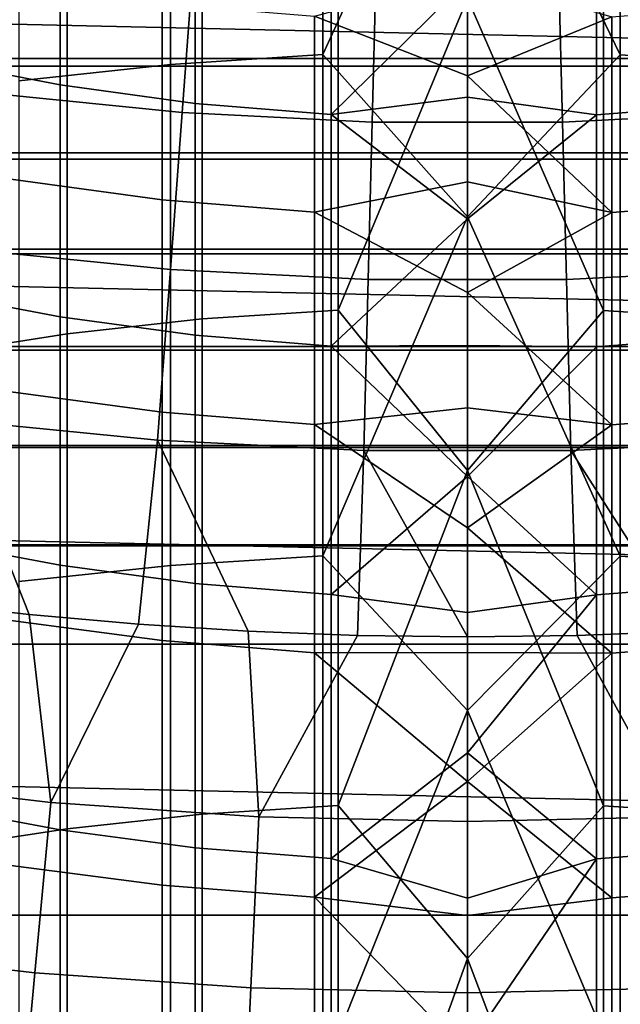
# Model space of a CAD drawing. Header units: metres. Extents: x -28 to 70, y -218 to 28.
# Tile 238 of 256: x -1.76 to 0.6, y -18.44 to -14.58. Entities that reach past the tile are written whole.
import ezdxf

# ---------------------------------------------------------------- set-up
doc = ezdxf.new("R2010")
doc.units = ezdxf.units.M
doc.layers.add('solid_10_261_432_XXX', color=7, linetype='CONTINUOUS')

msp = doc.modelspace()

# ---------------------------------------------------------------- linework, layer by layer
at = {"layer": 'solid_10_261_432_XXX'}
for points in [[(-1.16592, -12.851214, 453.630615), (-1.16592, -14.753333, 456.006195), (-0.567694, -14.715065, 456.03772), (-0.567694, -12.812093, 453.661072)], [(-0.567694, -12.812093, 453.661072), (-0.567694, -14.715065, 456.03772), (0, -13.475642, 454.529816)], [(0, -13.475642, 454.529816), (0.599433, -14.716429, 456.036591), (0.599433, -12.813487, 453.659973)], [(0.599433, -12.813487, 453.659973), (0.599433, -14.716429, 456.036591), (1.197506, -14.756094, 456.003906), (1.197506, -12.854038, 453.628418)], [(-1.760336, -12.91725, 453.579224), (-1.760336, -14.817926, 455.953003), (-1.16592, -14.753333, 456.006195), (-1.16592, -12.851214, 453.630615)], [(22.95075, -15.149687, -5), (-23.60734, -14.104733, -5), (-24.216385, -13.031374, -5), (23.60734, -14.104733, -5)], [(-0.567694, -14.715065, 456.03772), (0, -15.352089, 456.828033), (0.599433, -14.716429, 456.036591), (0, -13.475642, 454.529816)], [(-1.040938, -13.872478, 452.835754), (-1.040938, -15.752305, 455.183472), (-1.571201, -15.811034, 455.135101), (-1.571201, -13.932516, 452.789001)], [(-0.507145, -13.836895, 452.863434), (-0.507145, -15.7175, 455.212128), (-1.040938, -15.752305, 455.183472), (-1.040938, -13.872478, 452.835754)], [(0, -14.493576, 453.721222), (-0.507145, -15.7175, 455.212128), (-0.507145, -13.836895, 452.863434)], [(0.534932, -13.83814, 452.862457), (0.534932, -15.718717, 455.211151), (0, -14.493576, 453.721222)], [(1.068586, -13.874995, 452.833771), (1.068586, -15.754768, 455.181458), (0.534932, -15.718717, 455.211151), (0.534932, -13.83814, 452.862457)], [(-2.123228, -13.884893, 415.363342), (-2.123228, -14.732189, 417.724976), (-1.598617, -14.833711, 417.686951), (-1.598617, -13.987423, 415.328156)], [(-1.571201, -13.932516, 452.789001), (-1.571201, -15.811034, 455.135101), (-2.096138, -15.893487, 455.0672), (-2.096138, -14.016809, 452.723389)], [(-1.598617, -13.987423, 415.328156), (-1.598617, -14.833711, 417.686951), (-1.068586, -14.906464, 417.659729), (-1.068586, -14.060899, 415.302917)], [(-1.068586, -14.060899, 415.302917), (-1.068586, -14.906464, 417.659729), (-0.534932, -14.950203, 417.643341), (-0.534932, -14.105073, 415.287781)], [(0.507145, -14.106564, 415.287262), (0.507145, -14.951678, 417.642792), (1.040938, -14.909451, 417.6586), (1.040938, -14.063917, 415.30188)], [(22.247959, -16.164106, -5), (-22.95075, -15.149687, -5), (-23.60734, -14.104733, -5), (22.95075, -15.149687, -5)], [(-0.534932, -14.105073, 415.287781), (-0.534932, -14.950203, 417.643341), (0, -14.423135, 416.151947)], [(0.507145, -14.951678, 417.642792), (0.507145, -14.106564, 415.287262), (0, -14.423135, 416.151947), (0, -14.882295, 417.416718)], [(-1.86321, -14.86806, 166.13768), (-1.119782, -14.942451, 166.13768), (-1.077811, -14.382389, 167.558289), (-1.793374, -14.310786, 167.558289)], [(3.569886, -14.367855, 225.5), (3.420272, -14.73006, 225.5), (-3.420273, -14.730055, 225.5), (-3.569888, -14.36785, 225.5)], [(-3.883282, -14.404035, 235.5), (-3.730254, -14.760018, 235.5), (3.730243, -14.760047, 235.5), (3.883269, -14.404062, 235.5)], [(-1.119782, -14.942451, 166.13768), (-0.37357, -14.979693, 166.13768), (-0.359568, -14.418236, 167.558289), (-1.077811, -14.382389, 167.558289)], [(-0.599433, -14.564408, 412.522186), (0, -14.402112, 411.939087), (0.567694, -14.566094, 412.521667), (0, -14.798847, 413.20462)], [(0.37357, -14.979693, 166.13768), (1.119782, -14.942451, 166.13768), (1.077811, -14.382389, 167.558289), (0.359568, -14.418236, 167.558289)], [(-1.197506, -14.515366, 412.537537), (-1.197506, -15.284559, 414.882843), (-1.791665, -15.203712, 414.910614), (-1.791665, -14.433784, 412.563049)], [(-0.534932, -14.950203, 417.643341), (0, -14.882295, 417.416718), (0, -14.423135, 416.151947)], [(-0.37357, -14.979693, 166.13768), (0.37357, -14.979693, 166.13768), (0.359568, -14.418236, 167.558289), (-0.359568, -14.418236, 167.558289)], [(-0.599433, -14.564408, 412.522186), (-0.599433, -15.33316, 414.86615), (-1.197506, -15.284559, 414.882843), (-1.197506, -14.515366, 412.537537)], [(0.534932, -15.718717, 455.211151), (0, -16.347946, 455.992401), (-0.507145, -15.7175, 455.212128), (0, -14.493576, 453.721222)], [(1.16592, -14.518781, 412.536469), (1.16592, -15.287942, 414.881683), (0.567694, -15.334831, 414.865601), (0.567694, -14.566094, 412.521667)], [(-0.599433, -15.33316, 414.86615), (-0.599433, -14.564408, 412.522186), (0, -14.798847, 413.20462), (0, -15.214292, 414.464142)], [(0.567694, -14.566094, 412.521667), (0.567694, -15.334831, 414.865601), (0, -14.798847, 413.20462)], [(-1.16592, -14.753333, 456.006195), (-1.16592, -16.720186, 458.328461), (-0.567694, -16.6828, 458.361023), (-0.567694, -14.715065, 456.03772)], [(-0.567694, -14.715065, 456.03772), (-0.567694, -16.6828, 458.361023), (0, -15.352089, 456.828033)], [(0, -15.352089, 456.828033), (0.599433, -16.684134, 458.359863), (0.599433, -14.716429, 456.036591)], [(0.599433, -14.716429, 456.036591), (0.599433, -16.684134, 458.359863), (1.197506, -16.722883, 458.326111), (1.197506, -14.756094, 456.003906)], [(-3.730254, -14.760018, 235.5), (-3.599781, -15.124808, 235.5), (3.599772, -15.124836, 235.5), (3.730243, -14.760047, 235.5)], [(3.420272, -14.73006, 225.5), (3.292784, -15.100535, 225.5), (-3.292786, -15.10053, 225.5), (-3.420273, -14.730055, 225.5)], [(-2.123228, -14.732189, 417.724976), (-2.123228, -15.644237, 420.062347), (-1.598617, -15.744672, 420.021545), (-1.598617, -14.833711, 417.686951)], [(-1.760336, -14.817926, 455.953003), (-1.760336, -16.783289, 458.273499), (-1.16592, -16.720186, 458.328461), (-1.16592, -14.753333, 456.006195)], [(0.567694, -15.334831, 414.865601), (0, -15.214292, 414.464142), (0, -14.798847, 413.20462)], [(-1.598617, -14.833711, 417.686951), (-1.598617, -15.744672, 420.021545), (-1.068586, -15.816647, 419.99231), (-1.068586, -14.906464, 417.659729)], [(-1.939998, -15.480813, 164.740463), (-1.165931, -15.55827, 164.740463), (-1.119782, -14.942451, 166.13768), (-1.86321, -14.86806, 166.13768)], [(-1.068586, -14.906464, 417.659729), (-1.068586, -15.816647, 419.99231), (-0.534932, -15.859918, 419.974762), (-0.534932, -14.950203, 417.643341)], [(-0.534932, -14.950203, 417.643341), (0, -15.360146, 418.67453), (0, -14.882295, 417.416718)], [(0.507145, -14.951678, 417.642792), (0, -14.882295, 417.416718), (0, -15.360146, 418.67453)], [(0.507145, -14.951678, 417.642792), (0.507145, -15.861379, 419.974152), (1.040938, -15.819603, 419.991119), (1.040938, -14.909451, 417.6586)], [(-1.165931, -15.55827, 164.740463), (-0.388966, -15.597047, 164.740463), (-0.37357, -14.979693, 166.13768), (-1.119782, -14.942451, 166.13768)], [(-0.534932, -14.950203, 417.643341), (-0.534932, -15.859918, 419.974762), (0, -15.360146, 418.67453)], [(0.507145, -15.861379, 419.974152), (0.507145, -14.951678, 417.642792), (0, -15.360146, 418.67453), (0, -15.856584, 419.92514)], [(0.388966, -15.597047, 164.740463), (1.165931, -15.55827, 164.740463), (1.119782, -14.942451, 166.13768), (0.37357, -14.979693, 166.13768)], [(-0.388966, -15.597047, 164.740463), (0.388966, -15.597047, 164.740463), (0.37357, -14.979693, 166.13768), (-0.37357, -14.979693, 166.13768)], [(3.292784, -15.100535, 225.5), (3.187848, -15.478019, 225.5), (-3.18785, -15.478013, 225.5), (-3.292786, -15.10053, 225.5)], [(21.500359, -17.145975, -5), (-22.247959, -16.164106, -5), (-22.95075, -15.149687, -5), (22.247959, -16.164106, -5)], [(-3.599781, -15.124808, 235.5), (-3.492383, -15.496891, 235.5), (3.492377, -15.496916, 235.5), (3.599772, -15.124836, 235.5)], [(-1.197506, -15.284559, 414.882843), (-1.197506, -16.118084, 417.206085), (-1.791665, -16.038031, 417.236053), (-1.791665, -15.203712, 414.910614)], [(-0.599433, -15.33316, 414.86615), (0, -15.214292, 414.464142), (0.567694, -15.334831, 414.865601), (0, -15.648355, 415.717377)], [(-0.599433, -15.33316, 414.86615), (-0.599433, -16.166206, 417.18808), (-1.197506, -16.118084, 417.206085), (-1.197506, -15.284559, 414.882843)], [(1.16592, -15.287942, 414.881683), (1.16592, -16.121433, 417.204834), (0.567694, -16.167862, 417.187439), (0.567694, -15.334831, 414.865601)], [(-0.599433, -16.166206, 417.18808), (-0.599433, -15.33316, 414.86615), (0, -15.648355, 415.717377), (0, -16.100941, 416.96405)], [(0.567694, -15.334831, 414.865601), (0.567694, -16.167862, 417.187439), (0, -15.648355, 415.717377)], [(-0.567694, -16.6828, 458.361023), (0, -17.289562, 459.075043), (0.599433, -16.684134, 458.359863), (0, -15.352089, 456.828033)], [(-0.534932, -15.859918, 419.974762), (0, -15.856584, 419.92514), (0, -15.360146, 418.67453)], [(-3.492383, -15.496891, 235.5), (-3.408416, -15.875002, 235.5), (3.408411, -15.875027, 235.5), (3.492377, -15.496916, 235.5)], [(3.187848, -15.478019, 225.5), (3.105831, -15.861228, 225.5), (-3.105832, -15.861221, 225.5), (-3.18785, -15.478013, 225.5)], [(-2.023617, -16.148081, 163.368866), (-1.216186, -16.228876, 163.368866), (-1.165931, -15.55827, 164.740463), (-1.939998, -15.480813, 164.740463)], [(-1.216186, -16.228876, 163.368866), (-0.405732, -16.269325, 163.368866), (-0.388966, -15.597047, 164.740463), (-1.165931, -15.55827, 164.740463)], [(0.405732, -16.269325, 163.368866), (1.216186, -16.228876, 163.368866), (1.165931, -15.55827, 164.740463), (0.388966, -15.597047, 164.740463)], [(-0.405732, -16.269325, 163.368866), (0.405732, -16.269325, 163.368866), (0.388966, -15.597047, 164.740463), (-0.388966, -15.597047, 164.740463)], [(-2.123228, -15.644237, 420.062347), (-2.123228, -16.620342, 422.373718), (-1.598617, -16.719616, 422.33017), (-1.598617, -15.744672, 420.021545)], [(0.567694, -16.167862, 417.187439), (0, -16.100941, 416.96405), (0, -15.648355, 415.717377)], [(-0.507145, -15.7175, 455.212128), (-0.507145, -17.662107, 457.508148), (-1.040938, -17.69611, 457.478516), (-1.040938, -15.752305, 455.183472)], [(0, -16.347946, 455.992401), (-0.507145, -17.662107, 457.508148), (-0.507145, -15.7175, 455.212128)], [(0.534932, -15.718717, 455.211151), (0.534932, -17.663296, 457.507111), (0, -16.347946, 455.992401)], [(1.068586, -15.754768, 455.181458), (1.068586, -17.698515, 457.47644), (0.534932, -17.663296, 457.507111), (0.534932, -15.718717, 455.211151)], [(-1.598617, -15.744672, 420.021545), (-1.598617, -16.719616, 422.33017), (-1.068586, -16.790758, 422.29895), (-1.068586, -15.816647, 419.99231)], [(-1.040938, -15.752305, 455.183472), (-1.040938, -17.69611, 457.478516), (-1.571201, -17.753483, 457.428558), (-1.571201, -15.811034, 455.135101)], [(-1.571201, -15.811034, 455.135101), (-1.571201, -17.753483, 457.428558), (-2.096138, -17.834034, 457.358398), (-2.096138, -15.893487, 455.0672)], [(-1.068586, -15.816647, 419.99231), (-1.068586, -16.790758, 422.29895), (-0.534932, -16.833529, 422.280182), (-0.534932, -15.859918, 419.974762)], [(0.507145, -15.861379, 419.974152), (0.507145, -16.834972, 422.279572), (1.040938, -16.79368, 422.297668), (1.040938, -15.819603, 419.991119)], [(-3.408416, -15.875002, 235.5), (-3.348213, -16.257694, 235.5), (3.348211, -16.257713, 235.5), (3.408411, -15.875027, 235.5)], [(3.105831, -15.861228, 225.5), (3.047049, -16.248745, 225.5), (-3.047049, -16.248739, 225.5), (-3.105832, -15.861221, 225.5)], [(-0.534932, -15.859918, 419.974762), (0, -16.371498, 421.168274), (0, -15.856584, 419.92514)], [(-0.534932, -15.859918, 419.974762), (-0.534932, -16.833529, 422.280182), (0, -16.371498, 421.168274)], [(0.507145, -15.861379, 419.974152), (0, -15.856584, 419.92514), (0, -16.371498, 421.168274)], [(0.507145, -15.861379, 419.974152), (0, -16.371498, 421.168274), (0.507145, -16.834972, 422.279572)], [(-1.197506, -16.118084, 417.206085), (-1.197506, -17.015306, 419.505463), (-1.791665, -16.936111, 419.537628), (-1.791665, -16.038031, 417.236053)], [(-0.599433, -16.166206, 417.18808), (0, -16.100941, 416.96405), (0, -16.571951, 418.203857)], [(0.567694, -16.167862, 417.187439), (0, -16.571951, 418.203857), (0, -16.100941, 416.96405)], [(-2.147756, -16.863783, 162.026337), (-1.719862, -16.912779, 162.026337), (-2.023617, -16.148081, 163.368866)], [(-1.719862, -16.912779, 162.026337), (-1.290863, -16.95092, 162.026337), (-1.216186, -16.228876, 163.368866), (-2.023617, -16.148081, 163.368866)], [(-0.599433, -16.166206, 417.18808), (-0.599433, -17.062916, 419.486145), (-1.197506, -17.015306, 419.505463), (-1.197506, -16.118084, 417.206085)], [(1.16592, -16.121433, 417.204834), (1.16592, -17.018621, 419.50412), (0.567694, -17.064552, 419.485474), (0.567694, -16.167862, 417.187439)], [(20.709469, -18.093311, -5), (-21.500359, -17.145975, -5), (-22.247959, -16.164106, -5), (21.500359, -17.145975, -5)], [(-0.599433, -17.062916, 419.486145), (-0.599433, -16.166206, 417.18808), (0, -16.571951, 418.203857), (0, -17.061279, 419.436554)], [(0.567694, -16.167862, 417.187439), (0.567694, -17.064552, 419.485474), (0, -16.571951, 418.203857)], [(-1.290863, -16.95092, 162.026337), (-0.861036, -16.97818, 162.026337), (-1.216186, -16.228876, 163.368866)], [(-0.861036, -16.97818, 162.026337), (-0.430656, -16.994545, 162.026337), (-0.405732, -16.269325, 163.368866), (-1.216186, -16.228876, 163.368866)], [(1.290863, -16.95092, 162.026337), (1.216186, -16.228876, 163.368866), (0.405732, -16.269325, 163.368866), (0.861036, -16.97818, 162.026337)], [(-3.348213, -16.257694, 235.5), (-3.312044, -16.64315, 235.5), (3.312043, -16.64316, 235.5), (3.348211, -16.257713, 235.5)], [(3.047049, -16.248745, 225.5), (3.01175, -16.63876, 225.5), (-3.01175, -16.638756, 225.5), (-3.047049, -16.248739, 225.5)], [(-0.430656, -16.994545, 162.026337), (0, -17, 162.026337), (-0.405732, -16.269325, 163.368866)], [(0.430656, -16.994545, 162.026337), (0.405732, -16.269325, 163.368866), (-0.405732, -16.269325, 163.368866), (0, -17, 162.026337)], [(0.430656, -16.994545, 162.026337), (0.861036, -16.97818, 162.026337), (0.405732, -16.269325, 163.368866)], [(0.534932, -17.663296, 457.507111), (0, -18.262627, 458.212982), (-0.507145, -17.662107, 457.508148), (0, -16.347946, 455.992401)], [(-0.534932, -16.833529, 422.280182), (0, -16.904778, 422.403595), (0, -16.371498, 421.168274)], [(0.507145, -16.834972, 422.279572), (0, -16.371498, 421.168274), (0, -16.904778, 422.403595)], [(0.567694, -17.064552, 419.485474), (0, -17.061279, 419.436554), (0, -16.571951, 418.203857)], [(-3.312044, -16.64315, 235.5), (-3.3, -17.029387, 235.5), (3.3, -17.029387, 235.5), (3.312043, -16.64316, 235.5)], [(3.01175, -16.63876, 225.5), (3, -17.029387, 225.5), (-3, -17.029387, 225.5), (-3.01175, -16.638756, 225.5)], [(-2.123228, -16.620342, 422.373718), (-2.123228, -17.659765, 424.657288), (-1.598617, -17.757801, 424.611023), (-1.598617, -16.719616, 422.33017)], [(-1.16592, -16.720186, 458.328461), (-1.16592, -18.75028, 460.595642), (-0.567694, -18.713806, 460.629211), (-0.567694, -16.6828, 458.361023)], [(-0.567694, -16.6828, 458.361023), (-0.567694, -18.713806, 460.629211), (0, -17.289562, 459.075043)], [(0, -17.289562, 459.075043), (0.599433, -18.715107, 460.628021), (0.599433, -16.684134, 458.359863)], [(0.599433, -16.684134, 458.359863), (0.599433, -18.715107, 460.628021), (1.197506, -18.752913, 460.593201), (1.197506, -16.722883, 458.326111)], [(-1.760336, -16.783289, 458.273499), (-1.760336, -18.811846, 460.538971), (-1.16592, -18.75028, 460.595642), (-1.16592, -16.720186, 458.328461)], [(-1.598617, -16.719616, 422.33017), (-1.598617, -17.757801, 424.611023), (-1.068586, -17.828056, 424.577881), (-1.068586, -16.790758, 422.29895)], [(-1.068586, -16.790758, 422.29895), (-1.068586, -17.828056, 424.577881), (-0.534932, -17.870293, 424.557953), (-0.534932, -16.833529, 422.280182)], [(0.507145, -16.834972, 422.279572), (0.507145, -17.871719, 424.557281), (1.040938, -17.830942, 424.576508), (1.040938, -16.79368, 422.297668)], [(-0.534932, -16.833529, 422.280182), (-0.534932, -17.870293, 424.557953), (0, -17.456305, 423.63092), (0, -16.904778, 422.403595)], [(0.507145, -16.834972, 422.279572), (0, -16.904778, 422.403595), (0, -17.456305, 423.63092)], [(0.507145, -16.834972, 422.279572), (0, -17.456305, 423.63092), (0.507145, -17.871719, 424.557281)], [(-2.448907, -17.555635, 160.683807), (-1.635514, -17.650003, 160.683807), (-1.719862, -16.912779, 162.026337), (-2.147756, -16.863783, 162.026337)], [(-1.635514, -17.650003, 160.683807), (-1.290863, -16.95092, 162.026337), (-1.719862, -16.912779, 162.026337)], [(-1.197506, -17.015306, 419.505463), (-1.197506, -17.975548, 421.779266), (-1.791665, -17.897268, 421.813599), (-1.791665, -16.936111, 419.537628)], [(-1.635514, -17.650003, 160.683807), (-0.81863, -17.706703, 160.683807), (-0.861036, -16.97818, 162.026337), (-1.290863, -16.95092, 162.026337)], [(-0.81863, -17.706703, 160.683807), (-0.430656, -16.994545, 162.026337), (-0.861036, -16.97818, 162.026337)], [(-0.81863, -17.706703, 160.683807), (0, -17.725616, 160.683807), (0, -17, 162.026337), (-0.430656, -16.994545, 162.026337)], [(0, -17.725616, 160.683807), (0.81863, -17.706703, 160.683807), (0.430656, -16.994545, 162.026337), (0, -17, 162.026337)], [(0.81863, -17.706703, 160.683807), (0.861036, -16.97818, 162.026337), (0.430656, -16.994545, 162.026337)], [(-3.3, -17.029387, 235.5), (-3.3, -180.294357, 235.5), (3.3, -180.294357, 235.5), (3.3, -17.029387, 235.5)], [(3, -17.029387, 225.5), (3, -180.294357, 225.5), (-3, -180.294357, 225.5), (-3, -17.029387, 225.5)], [(-0.599433, -17.062916, 419.486145), (-0.599433, -18.022606, 421.758606), (-1.197506, -17.975548, 421.779266), (-1.197506, -17.015306, 419.505463)], [(1.16592, -17.018621, 419.50412), (1.16592, -17.978823, 421.777832), (0.567694, -18.024223, 421.757904), (0.567694, -17.064552, 419.485474)], [(-0.599433, -17.062916, 419.486145), (0, -17.061279, 419.436554), (0, -17.568823, 420.661896)], [(-0.599433, -17.062916, 419.486145), (0, -17.568823, 420.661896), (-0.599433, -18.022606, 421.758606)], [(0.567694, -17.064552, 419.485474), (0, -17.568823, 420.661896), (0, -17.061279, 419.436554)], [(0.567694, -17.064552, 419.485474), (0.567694, -18.024223, 421.757904), (0, -17.568823, 420.661896)], [(20.709469, -18.093311, -5), (-20.709469, -18.093311, -5), (-21.500359, -17.145975, -5)], [(-0.567694, -18.713806, 460.629211), (0, -19.286665, 461.269257), (0.599433, -18.715107, 460.628021), (0, -17.289562, 459.075043)], [(0.507145, -17.871719, 424.557281), (0, -17.456305, 423.63092), (-0.534932, -17.870293, 424.557953), (0, -18.025957, 424.849915)], [(-2.541815, -18.221674, 159.312195), (-1.697563, -18.31962, 159.312195), (-1.635514, -17.650003, 160.683807), (-2.448907, -17.555635, 160.683807)], [(-0.599433, -18.022606, 421.758606), (0, -17.568823, 420.661896), (0, -18.094467, 421.879547)], [(0.567694, -18.024223, 421.757904), (0, -18.094467, 421.879547), (0, -17.568823, 420.661896)], [(-2.123228, -17.659765, 424.657288), (-2.123228, -18.761717, 426.911377), (-1.598617, -18.85844, 426.862427), (-1.598617, -17.757801, 424.611023)], [(-1.697563, -18.31962, 159.312195), (-0.849688, -18.378473, 159.312195), (-0.81863, -17.706703, 160.683807), (-1.635514, -17.650003, 160.683807)], [(-0.507145, -17.662107, 457.508148), (-0.507145, -19.669241, 459.749664), (-1.040938, -19.702414, 459.719147), (-1.040938, -17.69611, 457.478516)], [(0, -18.262627, 458.212982), (-0.507145, -19.669241, 459.749664), (-0.507145, -17.662107, 457.508148)], [(-1.040938, -17.69611, 457.478516), (-1.040938, -19.702414, 459.719147), (-1.571201, -19.758389, 459.667603), (-1.571201, -17.753483, 457.428558)], [(0.534932, -17.663296, 457.507111), (0.534932, -19.670401, 459.748596), (0, -18.262627, 458.212982)], [(1.068586, -17.698515, 457.47644), (1.068586, -19.704762, 459.71698), (0.534932, -19.670401, 459.748596), (0.534932, -17.663296, 457.507111)], [(-0.849688, -18.378473, 159.312195), (0, -18.398104, 159.312195), (0, -17.725616, 160.683807), (-0.81863, -17.706703, 160.683807)], [(0, -18.398104, 159.312195), (0.849688, -18.378473, 159.312195), (0.81863, -17.706703, 160.683807), (0, -17.725616, 160.683807)], [(-1.571201, -17.753483, 457.428558), (-1.571201, -19.758389, 459.667603), (-2.096138, -19.836975, 459.595276), (-2.096138, -17.834034, 457.358398)], [(-1.598617, -17.757801, 424.611023), (-1.598617, -18.85844, 426.862427), (-1.068586, -18.927755, 426.827332), (-1.068586, -17.828056, 424.577881)], [(-1.068586, -17.828056, 424.577881), (-1.068586, -18.927755, 426.827332), (-0.534932, -18.969427, 426.806244), (-0.534932, -17.870293, 424.557953)], [(0.507145, -17.871719, 424.557281), (0.507145, -18.970833, 426.805542), (1.040938, -18.930603, 426.825897), (1.040938, -17.830942, 424.576508)], [(-0.534932, -17.870293, 424.557953), (-0.534932, -18.969427, 426.806244), (0, -18.613611, 426.060333), (0, -18.025957, 424.849915)], [(0.507145, -17.871719, 424.557281), (0, -18.025957, 424.849915), (0, -18.613611, 426.060333)], [(0.507145, -17.871719, 424.557281), (0, -18.613611, 426.060333), (0.507145, -18.970833, 426.805542)], [(-1.197506, -17.975548, 421.779266), (-1.197506, -18.998077, 424.025726), (-1.791665, -18.920773, 424.062195), (-1.791665, -17.897268, 421.813599)], [(-0.599433, -18.022606, 421.758606), (-0.599433, -19.044548, 424.003784), (-1.197506, -18.998077, 424.025726), (-1.197506, -17.975548, 421.779266)], [(1.16592, -17.978823, 421.777832), (1.16592, -19.001312, 424.0242), (0.567694, -19.046144, 424.003052), (0.567694, -18.024223, 421.757904)], [(-0.599433, -18.022606, 421.758606), (0, -18.094467, 421.879547), (0, -18.638098, 423.089294)], [(-0.599433, -18.022606, 421.758606), (0, -18.638098, 423.089294), (-0.599433, -19.044548, 424.003784)], [(0.567694, -18.024223, 421.757904), (0.567694, -19.046144, 424.003052), (0, -18.638098, 423.089294), (0, -18.094467, 421.879547)], [(19.876873, -19.004206, -5), (-19.876873, -19.004206, -5), (-20.709469, -18.093311, -5)], [(20.709469, -18.093311, -5), (19.876873, -19.004206, -5), (-20.709469, -18.093311, -5)], [(-2.627133, -18.833298, 157.914993), (-1.754543, -18.934532, 157.914993), (-1.697563, -18.31962, 159.312195), (-2.541815, -18.221674, 159.312195)], [(0.534932, -19.670401, 459.748596), (0, -20.236235, 460.381378), (-0.507145, -19.669241, 459.749664), (0, -18.262627, 458.212982)], [(-1.754543, -18.934532, 157.914993), (-0.878208, -18.995359, 157.914993), (-0.849688, -18.378473, 159.312195), (-1.697563, -18.31962, 159.312195)], [(-0.878208, -18.995359, 157.914993), (0, -19.01565, 157.914993), (0, -18.398104, 159.312195), (-0.849688, -18.378473, 159.312195)], [(0, -19.01565, 157.914993), (0.878208, -18.995359, 157.914993), (0.849688, -18.378473, 159.312195), (0, -18.398104, 159.312195)]]:
    msp.add_3dface(points, dxfattribs=at)

doc.saveas('drawing.dxf')
